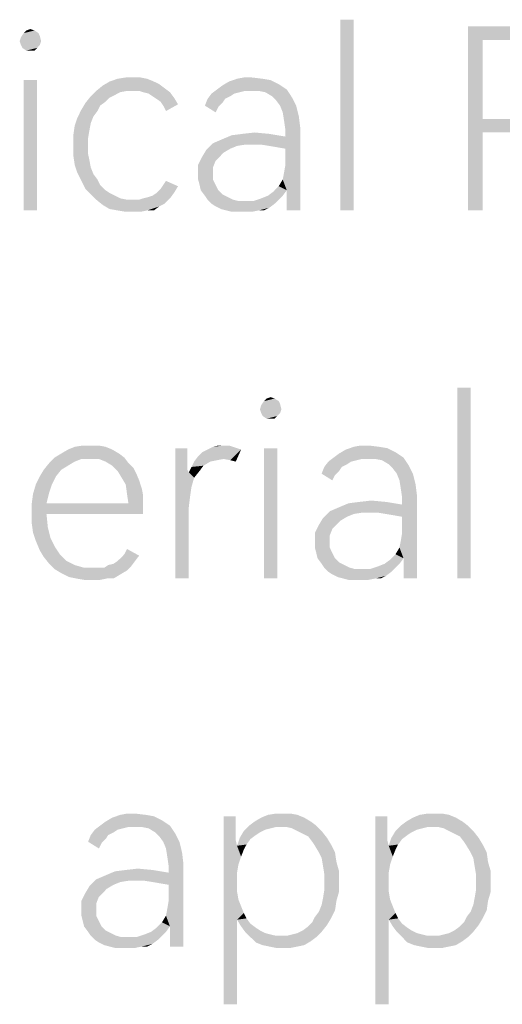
# Model space of a CAD drawing. Header units: millimetres. Extents: x 0 to 297, y 0 to 210.
# Tile 11 of 122: x 13.38 to 18.63, y 22.75 to 33.45. Entities that reach past the tile are written whole.
import ezdxf

# ---------------------------------------------------------------- set-up
doc = ezdxf.new("R2010")
doc.units = ezdxf.units.MM
doc.header["$LTSCALE"] = 16.335
doc.layers.get('0').update_dxf_attribs({"linetype": 'CONTINUOUS'})

msp = doc.modelspace()

# ---------------------------------------------------------------- linework, layer by layer
at = {"color": 7, "linetype": 'CONTINUOUS'}
for points in [[(17.013, 33.452), (16.867, 31.379), (16.867, 33.452)], [(16.867, 31.379), (17.013, 33.452), (17.013, 31.379)], [(13.583, 33.306), (13.597, 33.277), (13.393, 33.262)], [(13.583, 33.306), (13.393, 33.262), (13.422, 33.306)], [(13.539, 33.335), (13.422, 33.306), (13.451, 33.335)], [(13.422, 33.306), (13.539, 33.335), (13.583, 33.306)], [(13.451, 33.335), (13.495, 33.35), (13.539, 33.335)], [(18.254, 33.379), (18.78, 33.379), (18.415, 33.233)], [(18.415, 33.233), (18.254, 31.379), (18.254, 33.379)], [(18.78, 33.379), (18.882, 33.364), (18.415, 33.233)], [(18.97, 33.364), (19.057, 33.335), (18.415, 33.233)], [(18.882, 33.364), (18.97, 33.364), (18.415, 33.233)], [(19.057, 33.335), (19.145, 33.306), (18.415, 33.233)], [(19.145, 33.306), (19.218, 33.262), (18.415, 33.233)], [(13.378, 33.218), (13.393, 33.262), (13.597, 33.277)], [(13.378, 33.218), (13.597, 33.277), (13.612, 33.218)], [(13.612, 33.218), (13.393, 33.175), (13.378, 33.218)], [(13.393, 33.175), (13.612, 33.218), (13.597, 33.175)], [(13.597, 33.175), (13.408, 33.145), (13.393, 33.175)], [(13.408, 33.145), (13.597, 33.175), (13.568, 33.145)], [(18.415, 33.233), (18.415, 32.372), (18.254, 31.379)], [(18.765, 33.233), (18.415, 33.233), (19.218, 33.262)], [(13.568, 33.145), (13.451, 33.116), (13.408, 33.145)], [(13.495, 33.116), (13.451, 33.116), (13.568, 33.145)], [(13.495, 33.116), (13.568, 33.145), (13.539, 33.116)], [(13.568, 32.795), (13.422, 31.379), (13.422, 32.795)], [(13.422, 31.379), (13.568, 32.795), (13.568, 31.379)], [(14.838, 32.78), (14.897, 32.751), (14.284, 32.737)], [(14.838, 32.78), (14.284, 32.737), (14.357, 32.78)], [(14.284, 32.737), (14.897, 32.751), (14.955, 32.707)], [(14.765, 32.81), (14.357, 32.78), (14.444, 32.81)], [(14.357, 32.78), (14.765, 32.81), (14.838, 32.78)], [(14.619, 32.824), (14.692, 32.824), (14.444, 32.81)], [(14.619, 32.824), (14.444, 32.81), (14.532, 32.824)], [(14.444, 32.81), (14.692, 32.824), (14.765, 32.81)], [(15.524, 32.693), (15.583, 32.737), (16.196, 32.751)], [(15.524, 32.693), (16.196, 32.751), (16.284, 32.693)], [(16.196, 32.751), (15.583, 32.737), (15.656, 32.78)], [(16.021, 32.81), (16.108, 32.795), (15.656, 32.78)], [(16.021, 32.81), (15.656, 32.78), (15.743, 32.81)], [(15.656, 32.78), (16.108, 32.795), (16.196, 32.751)], [(15.904, 32.824), (15.743, 32.81), (15.816, 32.824)], [(15.743, 32.81), (15.904, 32.824), (16.021, 32.81)], [(14.546, 32.678), (14.473, 32.664), (14.152, 32.62)], [(14.546, 32.678), (14.152, 32.62), (14.211, 32.678)], [(14.473, 32.664), (14.415, 32.634), (14.152, 32.62)], [(14.955, 32.707), (14.211, 32.678), (14.284, 32.737)], [(14.546, 32.678), (14.211, 32.678), (14.955, 32.707)], [(14.605, 32.678), (14.546, 32.678), (14.955, 32.707)], [(14.678, 32.678), (14.605, 32.678), (14.955, 32.707)], [(14.721, 32.664), (14.678, 32.678), (14.955, 32.707)], [(14.721, 32.664), (14.955, 32.707), (15.013, 32.664)], [(15.013, 32.664), (14.78, 32.649), (14.721, 32.664)], [(14.824, 32.62), (14.78, 32.649), (15.013, 32.664)], [(14.824, 32.62), (15.013, 32.664), (15.057, 32.605)], [(15.714, 32.649), (15.67, 32.62), (15.422, 32.591)], [(15.714, 32.649), (15.422, 32.591), (15.466, 32.649)], [(15.831, 32.678), (15.466, 32.649), (15.524, 32.693)], [(15.831, 32.678), (15.773, 32.664), (15.466, 32.649)], [(15.466, 32.649), (15.773, 32.664), (15.714, 32.649)], [(15.524, 32.693), (16.284, 32.693), (15.831, 32.678)], [(15.904, 32.678), (15.831, 32.678), (16.284, 32.693)], [(15.977, 32.678), (15.904, 32.678), (16.284, 32.693)], [(16.05, 32.664), (15.977, 32.678), (16.284, 32.693)], [(16.123, 32.62), (16.05, 32.664), (16.284, 32.693)], [(16.123, 32.62), (16.284, 32.693), (16.342, 32.605)], [(14.254, 32.518), (14.05, 32.474), (14.094, 32.547)], [(14.357, 32.605), (14.094, 32.547), (14.152, 32.62)], [(14.357, 32.605), (14.313, 32.561), (14.094, 32.547)], [(14.094, 32.547), (14.313, 32.561), (14.254, 32.518)], [(14.152, 32.62), (14.415, 32.634), (14.357, 32.605)], [(15.057, 32.605), (14.867, 32.591), (14.824, 32.62)], [(14.911, 32.561), (14.867, 32.591), (15.057, 32.605)], [(14.911, 32.561), (15.057, 32.605), (15.101, 32.532)], [(15.101, 32.532), (14.94, 32.518), (14.911, 32.561)], [(14.94, 32.518), (15.101, 32.532), (14.97, 32.459)], [(15.612, 32.591), (15.583, 32.547), (15.393, 32.518)], [(15.612, 32.591), (15.393, 32.518), (15.422, 32.591)], [(15.393, 32.518), (15.583, 32.547), (15.539, 32.503)], [(15.422, 32.591), (15.67, 32.62), (15.612, 32.591)], [(16.342, 32.605), (16.167, 32.576), (16.123, 32.62)], [(16.211, 32.518), (16.167, 32.576), (16.342, 32.605)], [(16.211, 32.518), (16.342, 32.605), (16.386, 32.518)], [(14.225, 32.459), (14.006, 32.386), (14.05, 32.474)], [(14.225, 32.459), (14.181, 32.401), (14.006, 32.386)], [(14.05, 32.474), (14.254, 32.518), (14.225, 32.459)], [(15.539, 32.503), (15.51, 32.445), (15.393, 32.518)], [(16.386, 32.518), (16.24, 32.445), (16.211, 32.518)], [(16.24, 32.445), (16.386, 32.518), (16.415, 32.401)], [(16.415, 32.401), (16.254, 32.357), (16.24, 32.445)], [(14.152, 32.328), (13.977, 32.299), (14.006, 32.386)], [(13.977, 32.299), (14.152, 32.328), (14.138, 32.255)], [(14.006, 32.386), (14.181, 32.401), (14.152, 32.328)], [(16.254, 32.357), (16.415, 32.401), (16.43, 32.284)], [(16.43, 32.284), (16.269, 32.255), (16.254, 32.357)], [(18.415, 32.372), (18.415, 32.226), (18.254, 31.379)], [(18.765, 32.372), (19.218, 32.342), (18.415, 32.226)], [(18.415, 32.372), (18.765, 32.372), (18.415, 32.226)], [(19.218, 32.342), (19.13, 32.299), (18.415, 32.226)], [(14.138, 32.255), (13.962, 32.196), (13.977, 32.299)], [(13.962, 32.196), (14.138, 32.255), (14.123, 32.167)], [(16.094, 32.211), (15.685, 32.196), (15.802, 32.211)], [(15.685, 32.196), (16.094, 32.211), (16.269, 32.182)], [(15.802, 32.211), (15.933, 32.226), (16.094, 32.211)], [(16.181, 32.065), (16.269, 32.182), (16.43, 32.284)], [(16.269, 32.05), (16.181, 32.065), (16.43, 32.284)], [(16.24, 31.715), (16.254, 31.788), (16.43, 32.284)], [(16.284, 31.598), (16.24, 31.715), (16.43, 32.284)], [(16.254, 31.788), (16.269, 31.875), (16.43, 32.284)], [(16.269, 32.182), (16.269, 32.255), (16.43, 32.284)], [(16.269, 31.875), (16.269, 32.05), (16.43, 32.284)], [(16.284, 31.466), (16.284, 31.598), (16.43, 32.284)], [(16.284, 31.379), (16.284, 31.466), (16.43, 32.284)], [(16.284, 31.379), (16.43, 32.284), (16.43, 31.379)], [(18.254, 31.379), (18.415, 32.226), (18.415, 31.379)], [(19.13, 32.299), (19.028, 32.269), (18.415, 32.226)], [(19.028, 32.269), (18.853, 32.24), (18.415, 32.226)], [(18.78, 32.226), (18.415, 32.226), (18.853, 32.24)], [(14.123, 32.167), (13.962, 32.08), (13.962, 32.196)], [(13.962, 32.08), (14.123, 32.167), (14.123, 32.08)], [(15.831, 32.094), (15.408, 32.036), (15.481, 32.109)], [(15.481, 32.109), (15.583, 32.153), (16.269, 32.182)], [(15.831, 32.094), (15.481, 32.109), (16.269, 32.182)], [(16.269, 32.182), (15.583, 32.153), (15.685, 32.196)], [(15.933, 32.094), (15.831, 32.094), (16.269, 32.182)], [(16.006, 32.094), (15.933, 32.094), (16.269, 32.182)], [(16.094, 32.08), (16.006, 32.094), (16.269, 32.182)], [(16.181, 32.065), (16.094, 32.08), (16.269, 32.182)], [(14.123, 32.08), (14.123, 31.992), (13.962, 31.977)], [(14.123, 32.08), (13.962, 31.977), (13.962, 32.08)], [(15.597, 32.007), (15.364, 31.963), (15.408, 32.036)], [(15.364, 31.963), (15.597, 32.007), (15.554, 31.963)], [(15.831, 32.094), (15.743, 32.08), (15.408, 32.036)], [(15.743, 32.08), (15.67, 32.05), (15.408, 32.036)], [(15.408, 32.036), (15.67, 32.05), (15.597, 32.007)], [(13.962, 31.977), (14.123, 31.992), (14.138, 31.919)], [(14.138, 31.919), (13.977, 31.875), (13.962, 31.977)], [(13.977, 31.875), (14.138, 31.919), (14.152, 31.846)], [(15.554, 31.963), (15.51, 31.919), (15.32, 31.875)], [(15.554, 31.963), (15.32, 31.875), (15.364, 31.963)], [(15.32, 31.875), (15.51, 31.919), (15.481, 31.846)], [(14.152, 31.846), (14.006, 31.788), (13.977, 31.875)], [(14.006, 31.788), (14.152, 31.846), (14.181, 31.773)], [(14.181, 31.773), (14.05, 31.7), (14.006, 31.788)], [(15.481, 31.846), (15.32, 31.773), (15.32, 31.875)], [(15.32, 31.773), (15.481, 31.846), (15.481, 31.773)], [(14.181, 31.773), (14.225, 31.715), (14.05, 31.7)], [(14.05, 31.7), (14.225, 31.715), (14.254, 31.656)], [(14.254, 31.656), (14.094, 31.612), (14.05, 31.7)], [(14.94, 31.656), (14.97, 31.7), (15.101, 31.642)], [(15.481, 31.773), (15.32, 31.715), (15.32, 31.773)], [(15.32, 31.715), (15.481, 31.773), (15.481, 31.715)], [(15.481, 31.715), (15.335, 31.656), (15.32, 31.715)], [(15.335, 31.656), (15.481, 31.715), (15.51, 31.656)], [(16.284, 31.598), (16.196, 31.642), (16.24, 31.715)], [(14.094, 31.612), (14.254, 31.656), (14.313, 31.598)], [(14.313, 31.598), (14.152, 31.554), (14.094, 31.612)], [(14.313, 31.598), (14.357, 31.569), (14.152, 31.554)], [(14.152, 31.554), (14.357, 31.569), (14.415, 31.539)], [(14.721, 31.51), (14.78, 31.525), (15.057, 31.569)], [(14.721, 31.51), (15.057, 31.569), (15.013, 31.51)], [(14.78, 31.525), (14.824, 31.539), (15.057, 31.569)], [(15.057, 31.569), (14.824, 31.539), (14.867, 31.569)], [(14.867, 31.569), (14.911, 31.612), (15.101, 31.642)], [(14.867, 31.569), (15.101, 31.642), (15.057, 31.569)], [(15.101, 31.642), (14.911, 31.612), (14.94, 31.656)], [(15.51, 31.656), (15.349, 31.598), (15.335, 31.656)], [(15.349, 31.598), (15.51, 31.656), (15.539, 31.598)], [(15.539, 31.598), (15.393, 31.539), (15.349, 31.598)], [(15.539, 31.598), (15.583, 31.554), (15.393, 31.539)], [(16.079, 31.539), (16.138, 31.583), (16.284, 31.598)], [(16.079, 31.539), (16.284, 31.598), (16.24, 31.539)], [(16.284, 31.598), (16.138, 31.583), (16.196, 31.642)], [(14.415, 31.539), (14.211, 31.496), (14.152, 31.554)], [(14.415, 31.539), (14.473, 31.51), (14.211, 31.496)], [(14.211, 31.496), (14.473, 31.51), (14.546, 31.496)], [(14.546, 31.496), (14.284, 31.437), (14.211, 31.496)], [(14.678, 31.496), (14.955, 31.452), (14.284, 31.437)], [(14.605, 31.496), (14.678, 31.496), (14.284, 31.437)], [(14.546, 31.496), (14.605, 31.496), (14.284, 31.437)], [(15.013, 31.51), (14.678, 31.496), (14.721, 31.51)], [(14.678, 31.496), (15.013, 31.51), (14.955, 31.452)], [(15.393, 31.539), (15.583, 31.554), (15.641, 31.525)], [(15.641, 31.525), (15.422, 31.496), (15.393, 31.539)], [(15.422, 31.496), (15.641, 31.525), (15.7, 31.496)], [(15.7, 31.496), (15.466, 31.452), (15.422, 31.496)], [(15.7, 31.496), (15.758, 31.481), (15.466, 31.452)], [(15.466, 31.452), (15.919, 31.481), (16.196, 31.496)], [(15.466, 31.452), (16.196, 31.496), (16.152, 31.452)], [(15.831, 31.481), (15.919, 31.481), (15.466, 31.452)], [(15.758, 31.481), (15.831, 31.481), (15.466, 31.452)], [(16.196, 31.496), (15.919, 31.481), (16.006, 31.51)], [(16.24, 31.539), (16.006, 31.51), (16.079, 31.539)], [(16.006, 31.51), (16.24, 31.539), (16.196, 31.496)], [(14.284, 31.437), (14.955, 31.452), (14.897, 31.423)], [(14.897, 31.423), (14.357, 31.394), (14.284, 31.437)], [(14.444, 31.379), (14.357, 31.394), (14.897, 31.423)], [(14.765, 31.379), (14.444, 31.379), (14.897, 31.423)], [(14.765, 31.379), (14.532, 31.364), (14.444, 31.379)], [(14.619, 31.364), (14.532, 31.364), (14.765, 31.379)], [(14.619, 31.364), (14.765, 31.379), (14.692, 31.364)], [(14.765, 31.379), (14.897, 31.423), (14.838, 31.379)], [(16.152, 31.452), (15.51, 31.423), (15.466, 31.452)], [(15.51, 31.423), (16.152, 31.452), (16.094, 31.408)], [(16.094, 31.408), (15.568, 31.394), (15.51, 31.423)], [(15.627, 31.379), (15.568, 31.394), (16.094, 31.408)], [(15.977, 31.379), (15.627, 31.379), (16.094, 31.408)], [(15.977, 31.379), (15.685, 31.364), (15.627, 31.379)], [(15.758, 31.364), (15.685, 31.364), (15.977, 31.379)], [(15.816, 31.364), (15.758, 31.364), (15.977, 31.379)], [(15.816, 31.364), (15.977, 31.379), (15.904, 31.364)], [(15.977, 31.379), (16.094, 31.408), (16.035, 31.379)], [(18.284, 29.452), (18.138, 27.379), (18.138, 29.452)], [(18.138, 27.379), (18.284, 29.452), (18.284, 27.379)], [(16.152, 29.335), (16.035, 29.306), (16.065, 29.335)], [(16.035, 29.306), (16.152, 29.335), (16.196, 29.306)], [(16.065, 29.335), (16.108, 29.35), (16.152, 29.335)], [(15.992, 29.218), (16.006, 29.262), (16.211, 29.277)], [(15.992, 29.218), (16.211, 29.277), (16.225, 29.218)], [(16.225, 29.218), (16.006, 29.175), (15.992, 29.218)], [(16.196, 29.306), (16.211, 29.277), (16.006, 29.262)], [(16.196, 29.306), (16.006, 29.262), (16.035, 29.306)], [(16.006, 29.175), (16.225, 29.218), (16.211, 29.175)], [(16.211, 29.175), (16.021, 29.145), (16.006, 29.175)], [(16.021, 29.145), (16.211, 29.175), (16.181, 29.145)], [(16.181, 29.145), (16.065, 29.116), (16.021, 29.145)], [(16.108, 29.116), (16.065, 29.116), (16.181, 29.145)], [(16.108, 29.116), (16.181, 29.145), (16.152, 29.116)], [(14.313, 28.81), (13.904, 28.78), (13.977, 28.81)], [(13.904, 28.78), (14.313, 28.81), (14.386, 28.78)], [(14.152, 28.824), (14.24, 28.824), (13.977, 28.81)], [(14.152, 28.824), (13.977, 28.81), (14.065, 28.824)], [(13.977, 28.81), (14.24, 28.824), (14.313, 28.81)], [(15.203, 28.795), (15.203, 28.693), (15.072, 27.379)], [(15.203, 28.795), (15.072, 27.379), (15.072, 28.795)], [(15.7, 28.81), (15.743, 28.795), (15.422, 28.78)], [(15.7, 28.81), (15.422, 28.78), (15.481, 28.81)], [(15.422, 28.78), (15.743, 28.795), (15.787, 28.78)], [(15.597, 28.824), (15.656, 28.824), (15.481, 28.81)], [(15.597, 28.824), (15.481, 28.81), (15.539, 28.824)], [(15.481, 28.81), (15.656, 28.824), (15.7, 28.81)], [(16.181, 28.795), (16.035, 27.379), (16.035, 28.795)], [(16.035, 27.379), (16.181, 28.795), (16.181, 27.379)], [(17.291, 28.81), (17.378, 28.795), (16.926, 28.78)], [(17.291, 28.81), (16.926, 28.78), (17.013, 28.81)], [(16.926, 28.78), (17.378, 28.795), (17.466, 28.751)], [(17.174, 28.824), (17.013, 28.81), (17.086, 28.824)], [(17.013, 28.81), (17.174, 28.824), (17.291, 28.81)], [(14.05, 28.678), (13.7, 28.634), (13.758, 28.693)], [(14.05, 28.678), (13.977, 28.649), (13.7, 28.634)], [(14.459, 28.737), (13.758, 28.693), (13.831, 28.737)], [(13.758, 28.693), (14.459, 28.737), (14.517, 28.693)], [(13.758, 28.693), (14.517, 28.693), (14.05, 28.678)], [(14.386, 28.78), (13.831, 28.737), (13.904, 28.78)], [(13.831, 28.737), (14.386, 28.78), (14.459, 28.737)], [(14.138, 28.678), (14.05, 28.678), (14.517, 28.693)], [(14.24, 28.678), (14.138, 28.678), (14.517, 28.693)], [(14.313, 28.649), (14.24, 28.678), (14.517, 28.693)], [(14.313, 28.649), (14.517, 28.693), (14.561, 28.634)], [(15.203, 28.693), (15.203, 28.62), (15.072, 27.379)], [(15.597, 28.678), (15.276, 28.649), (15.32, 28.707)], [(15.597, 28.678), (15.524, 28.664), (15.276, 28.649)], [(15.32, 28.707), (15.364, 28.751), (15.787, 28.78)], [(15.597, 28.678), (15.32, 28.707), (15.787, 28.78)], [(15.787, 28.78), (15.364, 28.751), (15.422, 28.78)], [(15.67, 28.664), (15.597, 28.678), (15.787, 28.78)], [(15.67, 28.664), (15.787, 28.78), (15.729, 28.649)], [(17.101, 28.678), (16.736, 28.649), (16.794, 28.693)], [(17.101, 28.678), (17.043, 28.664), (16.736, 28.649)], [(16.794, 28.693), (16.853, 28.737), (17.466, 28.751)], [(16.794, 28.693), (17.466, 28.751), (17.554, 28.693)], [(16.794, 28.693), (17.554, 28.693), (17.101, 28.678)], [(17.466, 28.751), (16.853, 28.737), (16.926, 28.78)], [(17.174, 28.678), (17.101, 28.678), (17.554, 28.693)], [(17.247, 28.678), (17.174, 28.678), (17.554, 28.693)], [(17.32, 28.664), (17.247, 28.678), (17.554, 28.693)], [(17.393, 28.62), (17.32, 28.664), (17.554, 28.693)], [(17.393, 28.62), (17.554, 28.693), (17.612, 28.605)], [(13.904, 28.605), (13.641, 28.561), (13.7, 28.634)], [(13.641, 28.561), (13.904, 28.605), (13.831, 28.561)], [(13.7, 28.634), (13.977, 28.649), (13.904, 28.605)], [(14.561, 28.634), (14.386, 28.605), (14.313, 28.649)], [(14.386, 28.605), (14.561, 28.634), (14.619, 28.576)], [(14.619, 28.576), (14.444, 28.547), (14.386, 28.605)], [(14.444, 28.547), (14.619, 28.576), (14.648, 28.518)], [(15.203, 28.62), (15.203, 28.561), (15.072, 27.379)], [(15.335, 28.547), (15.218, 28.532), (15.247, 28.591)], [(15.451, 28.649), (15.378, 28.605), (15.247, 28.591)], [(15.451, 28.649), (15.247, 28.591), (15.276, 28.649)], [(15.247, 28.591), (15.378, 28.605), (15.335, 28.547)], [(15.276, 28.649), (15.524, 28.664), (15.451, 28.649)], [(16.882, 28.591), (16.853, 28.547), (16.663, 28.518)], [(16.882, 28.591), (16.663, 28.518), (16.692, 28.591)], [(16.984, 28.649), (16.94, 28.62), (16.692, 28.591)], [(16.984, 28.649), (16.692, 28.591), (16.736, 28.649)], [(16.692, 28.591), (16.94, 28.62), (16.882, 28.591)], [(16.736, 28.649), (17.043, 28.664), (16.984, 28.649)], [(17.612, 28.605), (17.437, 28.576), (17.393, 28.62)], [(17.481, 28.518), (17.437, 28.576), (17.612, 28.605)], [(17.481, 28.518), (17.612, 28.605), (17.656, 28.518)], [(13.773, 28.488), (13.554, 28.401), (13.597, 28.488)], [(13.554, 28.401), (13.773, 28.488), (13.729, 28.401)], [(13.831, 28.561), (13.597, 28.488), (13.641, 28.561)], [(13.597, 28.488), (13.831, 28.561), (13.773, 28.488)], [(14.648, 28.518), (14.488, 28.474), (14.444, 28.547)], [(14.488, 28.474), (14.648, 28.518), (14.678, 28.445)], [(14.678, 28.445), (14.532, 28.401), (14.488, 28.474)], [(15.203, 28.561), (15.218, 28.532), (15.072, 27.379)], [(15.218, 28.532), (15.247, 28.372), (15.072, 27.379)], [(15.218, 28.532), (15.335, 28.547), (15.276, 28.474)], [(15.218, 28.532), (15.276, 28.474), (15.247, 28.372)], [(16.663, 28.518), (16.853, 28.547), (16.809, 28.503)], [(16.809, 28.503), (16.78, 28.445), (16.663, 28.518)], [(17.656, 28.518), (17.51, 28.445), (17.481, 28.518)], [(17.51, 28.445), (17.656, 28.518), (17.685, 28.401)], [(13.729, 28.401), (13.7, 28.313), (13.524, 28.299)], [(13.729, 28.401), (13.524, 28.299), (13.554, 28.401)], [(14.532, 28.401), (14.678, 28.445), (14.707, 28.357)], [(14.707, 28.357), (14.546, 28.299), (14.532, 28.401)], [(14.546, 28.299), (14.707, 28.357), (14.721, 28.284)], [(15.247, 28.372), (15.232, 28.269), (15.072, 27.379)], [(17.685, 28.401), (17.524, 28.357), (17.51, 28.445)], [(17.524, 28.357), (17.685, 28.401), (17.7, 28.284)], [(17.7, 28.284), (17.539, 28.255), (17.524, 28.357)], [(13.51, 28.196), (13.524, 28.299), (13.7, 28.313)], [(13.51, 28.196), (13.7, 28.313), (13.67, 28.196)], [(14.721, 28.284), (14.561, 28.196), (14.546, 28.299)], [(14.561, 28.196), (14.721, 28.284), (14.721, 28.196)], [(15.232, 28.269), (15.218, 28.153), (15.072, 27.379)], [(17.451, 28.065), (17.539, 28.182), (17.7, 28.284)], [(17.539, 28.05), (17.451, 28.065), (17.7, 28.284)], [(17.51, 27.715), (17.524, 27.788), (17.7, 28.284)], [(17.554, 27.598), (17.51, 27.715), (17.7, 28.284)], [(17.524, 27.788), (17.539, 27.875), (17.7, 28.284)], [(17.539, 28.182), (17.539, 28.255), (17.7, 28.284)], [(17.539, 27.875), (17.539, 28.05), (17.7, 28.284)], [(17.554, 27.466), (17.554, 27.598), (17.7, 28.284)], [(17.554, 27.379), (17.554, 27.466), (17.7, 28.284)], [(17.554, 27.379), (17.7, 28.284), (17.7, 27.379)], [(14.561, 28.196), (14.721, 28.196), (13.51, 28.094)], [(13.67, 28.196), (14.561, 28.196), (13.51, 28.094)], [(13.67, 28.196), (13.51, 28.094), (13.51, 28.196)], [(13.67, 28.08), (13.51, 28.094), (14.721, 28.196)], [(13.67, 28.08), (14.721, 28.196), (14.721, 28.08)], [(15.072, 27.379), (15.218, 28.153), (15.218, 27.379)], [(16.751, 28.109), (16.853, 28.153), (17.539, 28.182)], [(17.101, 28.094), (16.751, 28.109), (17.539, 28.182)], [(17.539, 28.182), (16.853, 28.153), (16.955, 28.196)], [(17.364, 28.211), (16.955, 28.196), (17.072, 28.211)], [(16.955, 28.196), (17.364, 28.211), (17.539, 28.182)], [(17.072, 28.211), (17.203, 28.226), (17.364, 28.211)], [(17.203, 28.094), (17.101, 28.094), (17.539, 28.182)], [(17.276, 28.094), (17.203, 28.094), (17.539, 28.182)], [(17.364, 28.08), (17.276, 28.094), (17.539, 28.182)], [(17.451, 28.065), (17.364, 28.08), (17.539, 28.182)], [(13.67, 28.08), (13.51, 27.977), (13.51, 28.094)], [(13.51, 27.977), (13.67, 28.08), (13.685, 27.934)], [(17.101, 28.094), (16.678, 28.036), (16.751, 28.109)], [(17.101, 28.094), (17.013, 28.08), (16.678, 28.036)], [(17.013, 28.08), (16.94, 28.05), (16.678, 28.036)], [(16.678, 28.036), (16.94, 28.05), (16.867, 28.007)], [(13.685, 27.934), (13.524, 27.875), (13.51, 27.977)], [(13.524, 27.875), (13.685, 27.934), (13.714, 27.817)], [(16.824, 27.963), (16.78, 27.919), (16.59, 27.875)], [(16.824, 27.963), (16.59, 27.875), (16.634, 27.963)], [(16.867, 28.007), (16.634, 27.963), (16.678, 28.036)], [(16.634, 27.963), (16.867, 28.007), (16.824, 27.963)], [(13.714, 27.817), (13.554, 27.788), (13.524, 27.875)], [(16.59, 27.875), (16.78, 27.919), (16.751, 27.846)], [(16.751, 27.846), (16.59, 27.773), (16.59, 27.875)], [(16.59, 27.773), (16.751, 27.846), (16.751, 27.773)], [(13.554, 27.788), (13.714, 27.817), (13.758, 27.729)], [(13.758, 27.729), (13.597, 27.685), (13.554, 27.788)], [(13.597, 27.685), (13.758, 27.729), (13.816, 27.642)], [(16.751, 27.773), (16.59, 27.715), (16.59, 27.773)], [(16.59, 27.715), (16.751, 27.773), (16.751, 27.715)], [(13.816, 27.642), (13.641, 27.612), (13.597, 27.685)], [(13.641, 27.612), (13.816, 27.642), (13.889, 27.569)], [(13.889, 27.569), (13.7, 27.539), (13.641, 27.612)], [(14.444, 27.569), (14.488, 27.612), (14.678, 27.627)], [(14.444, 27.569), (14.678, 27.627), (14.634, 27.569)], [(14.678, 27.627), (14.488, 27.612), (14.517, 27.642)], [(14.517, 27.642), (14.546, 27.7), (14.678, 27.627)], [(16.751, 27.715), (16.605, 27.656), (16.59, 27.715)], [(16.605, 27.656), (16.751, 27.715), (16.78, 27.656)], [(16.78, 27.656), (16.619, 27.598), (16.605, 27.656)], [(16.619, 27.598), (16.78, 27.656), (16.809, 27.598)], [(17.554, 27.598), (17.408, 27.583), (17.466, 27.642)], [(17.554, 27.598), (17.466, 27.642), (17.51, 27.715)], [(13.7, 27.539), (13.889, 27.569), (13.977, 27.525)], [(13.977, 27.525), (13.758, 27.481), (13.7, 27.539)], [(13.977, 27.525), (14.079, 27.496), (13.758, 27.481)], [(14.59, 27.51), (14.298, 27.496), (14.342, 27.525)], [(14.298, 27.496), (14.59, 27.51), (14.546, 27.466)], [(14.342, 27.525), (14.4, 27.539), (14.634, 27.569)], [(14.342, 27.525), (14.634, 27.569), (14.59, 27.51)], [(14.634, 27.569), (14.4, 27.539), (14.444, 27.569)], [(16.809, 27.598), (16.663, 27.539), (16.619, 27.598)], [(16.809, 27.598), (16.853, 27.554), (16.663, 27.539)], [(16.663, 27.539), (16.853, 27.554), (16.911, 27.525)], [(16.911, 27.525), (16.692, 27.496), (16.663, 27.539)], [(16.692, 27.496), (16.911, 27.525), (16.97, 27.496)], [(17.466, 27.496), (17.189, 27.481), (17.276, 27.51)], [(17.51, 27.539), (17.276, 27.51), (17.349, 27.539)], [(17.276, 27.51), (17.51, 27.539), (17.466, 27.496)], [(17.349, 27.539), (17.408, 27.583), (17.554, 27.598)], [(17.349, 27.539), (17.554, 27.598), (17.51, 27.539)], [(14.24, 27.496), (14.298, 27.496), (13.758, 27.481)], [(14.181, 27.496), (14.24, 27.496), (13.758, 27.481)], [(14.079, 27.496), (14.181, 27.496), (13.758, 27.481)], [(14.546, 27.466), (13.758, 27.481), (14.298, 27.496)], [(14.546, 27.466), (13.831, 27.437), (13.758, 27.481)], [(13.831, 27.437), (14.546, 27.466), (14.473, 27.423)], [(14.473, 27.423), (13.919, 27.394), (13.831, 27.437)], [(13.992, 27.379), (13.919, 27.394), (14.473, 27.423)], [(14.327, 27.379), (13.992, 27.379), (14.473, 27.423)], [(14.327, 27.379), (14.473, 27.423), (14.4, 27.379)], [(16.97, 27.496), (16.736, 27.452), (16.692, 27.496)], [(16.97, 27.496), (17.028, 27.481), (16.736, 27.452)], [(16.736, 27.452), (17.189, 27.481), (17.466, 27.496)], [(16.736, 27.452), (17.466, 27.496), (17.422, 27.452)], [(17.101, 27.481), (17.189, 27.481), (16.736, 27.452)], [(17.028, 27.481), (17.101, 27.481), (16.736, 27.452)], [(17.422, 27.452), (16.78, 27.423), (16.736, 27.452)], [(16.78, 27.423), (17.422, 27.452), (17.364, 27.408)], [(17.364, 27.408), (16.838, 27.394), (16.78, 27.423)], [(16.897, 27.379), (16.838, 27.394), (17.364, 27.408)], [(17.247, 27.379), (16.897, 27.379), (17.364, 27.408)], [(17.247, 27.379), (17.364, 27.408), (17.305, 27.379)], [(14.327, 27.379), (14.079, 27.364), (13.992, 27.379)], [(14.167, 27.364), (14.079, 27.364), (14.327, 27.379)], [(14.167, 27.364), (14.327, 27.379), (14.254, 27.364)], [(17.247, 27.379), (16.955, 27.364), (16.897, 27.379)], [(17.028, 27.364), (16.955, 27.364), (17.247, 27.379)], [(17.086, 27.364), (17.028, 27.364), (17.247, 27.379)], [(17.086, 27.364), (17.247, 27.379), (17.174, 27.364)], [(14.254, 24.693), (14.313, 24.737), (14.926, 24.751)], [(14.254, 24.693), (14.926, 24.751), (15.013, 24.693)], [(14.926, 24.751), (14.313, 24.737), (14.386, 24.78)], [(14.751, 24.81), (14.838, 24.795), (14.386, 24.78)], [(14.751, 24.81), (14.386, 24.78), (14.473, 24.81)], [(14.386, 24.78), (14.838, 24.795), (14.926, 24.751)], [(14.634, 24.824), (14.473, 24.81), (14.546, 24.824)], [(14.473, 24.81), (14.634, 24.824), (14.751, 24.81)], [(15.729, 24.795), (15.729, 24.678), (15.597, 22.751)], [(15.729, 24.795), (15.597, 22.751), (15.597, 24.795)], [(16.546, 24.737), (15.875, 24.693), (15.933, 24.737)], [(15.875, 24.693), (16.546, 24.737), (16.605, 24.693)], [(16.473, 24.78), (15.933, 24.737), (16.006, 24.78)], [(15.933, 24.737), (16.473, 24.78), (16.546, 24.737)], [(16.4, 24.81), (16.006, 24.78), (16.079, 24.81)], [(16.006, 24.78), (16.4, 24.81), (16.473, 24.78)], [(16.24, 24.824), (16.327, 24.824), (16.079, 24.81)], [(16.24, 24.824), (16.079, 24.81), (16.167, 24.824)], [(16.079, 24.81), (16.327, 24.824), (16.4, 24.81)], [(17.378, 24.795), (17.378, 24.678), (17.247, 22.751)], [(17.378, 24.795), (17.247, 22.751), (17.247, 24.795)], [(18.196, 24.737), (17.524, 24.693), (17.583, 24.737)], [(17.524, 24.693), (18.196, 24.737), (18.254, 24.693)], [(18.123, 24.78), (17.583, 24.737), (17.656, 24.78)], [(17.583, 24.737), (18.123, 24.78), (18.196, 24.737)], [(18.05, 24.81), (17.656, 24.78), (17.729, 24.81)], [(17.656, 24.78), (18.05, 24.81), (18.123, 24.78)], [(17.889, 24.824), (17.977, 24.824), (17.729, 24.81)], [(17.889, 24.824), (17.729, 24.81), (17.816, 24.824)], [(17.729, 24.81), (17.977, 24.824), (18.05, 24.81)], [(14.444, 24.649), (14.4, 24.62), (14.152, 24.591)], [(14.444, 24.649), (14.152, 24.591), (14.196, 24.649)], [(14.152, 24.591), (14.4, 24.62), (14.342, 24.591)], [(14.561, 24.678), (14.196, 24.649), (14.254, 24.693)], [(14.561, 24.678), (14.503, 24.664), (14.196, 24.649)], [(14.196, 24.649), (14.503, 24.664), (14.444, 24.649)], [(14.254, 24.693), (15.013, 24.693), (14.561, 24.678)], [(14.634, 24.678), (14.561, 24.678), (15.013, 24.693)], [(14.707, 24.678), (14.634, 24.678), (15.013, 24.693)], [(14.78, 24.664), (14.707, 24.678), (15.013, 24.693)], [(14.853, 24.62), (14.78, 24.664), (15.013, 24.693)], [(14.853, 24.62), (15.013, 24.693), (15.072, 24.605)], [(15.072, 24.605), (14.897, 24.576), (14.853, 24.62)], [(15.729, 24.678), (15.729, 24.591), (15.597, 22.751)], [(15.992, 24.62), (15.773, 24.561), (15.816, 24.634)], [(15.992, 24.62), (15.948, 24.591), (15.773, 24.561)], [(16.167, 24.678), (15.816, 24.634), (15.875, 24.693)], [(16.167, 24.678), (16.108, 24.664), (15.816, 24.634)], [(16.108, 24.664), (16.05, 24.649), (15.816, 24.634)], [(15.816, 24.634), (16.05, 24.649), (15.992, 24.62)], [(15.875, 24.693), (16.605, 24.693), (16.167, 24.678)], [(16.225, 24.678), (16.167, 24.678), (16.605, 24.693)], [(16.284, 24.678), (16.225, 24.678), (16.605, 24.693)], [(16.342, 24.664), (16.284, 24.678), (16.605, 24.693)], [(16.4, 24.634), (16.342, 24.664), (16.605, 24.693)], [(16.4, 24.634), (16.605, 24.693), (16.663, 24.634)], [(16.663, 24.634), (16.459, 24.605), (16.4, 24.634)], [(16.517, 24.576), (16.459, 24.605), (16.663, 24.634)], [(16.517, 24.576), (16.663, 24.634), (16.721, 24.561)], [(17.378, 24.678), (17.378, 24.591), (17.247, 22.751)], [(17.641, 24.62), (17.422, 24.561), (17.466, 24.634)], [(17.641, 24.62), (17.597, 24.591), (17.422, 24.561)], [(17.816, 24.678), (17.466, 24.634), (17.524, 24.693)], [(17.816, 24.678), (17.758, 24.664), (17.466, 24.634)], [(17.758, 24.664), (17.7, 24.649), (17.466, 24.634)], [(17.466, 24.634), (17.7, 24.649), (17.641, 24.62)], [(17.524, 24.693), (18.254, 24.693), (17.816, 24.678)], [(17.875, 24.678), (17.816, 24.678), (18.254, 24.693)], [(17.933, 24.678), (17.875, 24.678), (18.254, 24.693)], [(17.992, 24.664), (17.933, 24.678), (18.254, 24.693)], [(18.05, 24.634), (17.992, 24.664), (18.254, 24.693)], [(18.05, 24.634), (18.254, 24.693), (18.313, 24.634)], [(18.313, 24.634), (18.108, 24.605), (18.05, 24.634)], [(18.167, 24.576), (18.108, 24.605), (18.313, 24.634)], [(18.167, 24.576), (18.313, 24.634), (18.371, 24.561)], [(14.342, 24.591), (14.313, 24.547), (14.123, 24.518)], [(14.342, 24.591), (14.123, 24.518), (14.152, 24.591)], [(14.123, 24.518), (14.313, 24.547), (14.269, 24.503)], [(14.269, 24.503), (14.24, 24.445), (14.123, 24.518)], [(14.94, 24.518), (14.897, 24.576), (15.072, 24.605)], [(14.94, 24.518), (15.072, 24.605), (15.116, 24.518)], [(15.116, 24.518), (14.97, 24.445), (14.94, 24.518)], [(14.97, 24.445), (15.116, 24.518), (15.145, 24.401)], [(15.729, 24.591), (15.729, 24.532), (15.597, 22.751)], [(15.729, 24.532), (15.743, 24.474), (15.597, 22.751)], [(15.889, 24.547), (15.743, 24.474), (15.773, 24.561)], [(15.889, 24.547), (15.846, 24.488), (15.743, 24.474)], [(15.773, 24.561), (15.948, 24.591), (15.889, 24.547)], [(16.721, 24.561), (16.561, 24.518), (16.517, 24.576)], [(16.561, 24.518), (16.721, 24.561), (16.765, 24.488)], [(16.765, 24.488), (16.59, 24.474), (16.561, 24.518)], [(17.378, 24.591), (17.378, 24.532), (17.247, 22.751)], [(17.378, 24.532), (17.393, 24.474), (17.247, 22.751)], [(17.539, 24.547), (17.393, 24.474), (17.422, 24.561)], [(17.539, 24.547), (17.495, 24.488), (17.393, 24.474)], [(17.422, 24.561), (17.597, 24.591), (17.539, 24.547)], [(18.371, 24.561), (18.211, 24.518), (18.167, 24.576)], [(18.211, 24.518), (18.371, 24.561), (18.415, 24.488)], [(18.415, 24.488), (18.24, 24.474), (18.211, 24.518)], [(15.145, 24.401), (14.984, 24.357), (14.97, 24.445)], [(14.984, 24.357), (15.145, 24.401), (15.159, 24.284)], [(15.743, 24.474), (15.743, 24.182), (15.597, 22.751)], [(15.743, 24.474), (15.846, 24.488), (15.816, 24.43)], [(15.743, 24.474), (15.816, 24.43), (15.787, 24.357)], [(15.743, 24.474), (15.787, 24.357), (15.758, 24.269)], [(15.743, 24.474), (15.758, 24.269), (15.743, 24.182)], [(16.634, 24.401), (16.59, 24.474), (16.765, 24.488)], [(16.634, 24.401), (16.765, 24.488), (16.809, 24.401)], [(16.809, 24.401), (16.663, 24.342), (16.634, 24.401)], [(16.663, 24.342), (16.809, 24.401), (16.824, 24.299)], [(17.393, 24.474), (17.393, 24.182), (17.247, 22.751)], [(17.393, 24.474), (17.495, 24.488), (17.466, 24.43)], [(17.393, 24.474), (17.466, 24.43), (17.437, 24.357)], [(17.393, 24.474), (17.437, 24.357), (17.408, 24.269)], [(17.393, 24.474), (17.408, 24.269), (17.393, 24.182)], [(18.284, 24.401), (18.24, 24.474), (18.415, 24.488)], [(18.284, 24.401), (18.415, 24.488), (18.459, 24.401)], [(18.459, 24.401), (18.313, 24.342), (18.284, 24.401)], [(18.313, 24.342), (18.459, 24.401), (18.473, 24.299)], [(15.159, 24.284), (14.999, 24.255), (14.984, 24.357)], [(16.824, 24.299), (16.678, 24.255), (16.663, 24.342)], [(16.678, 24.255), (16.824, 24.299), (16.853, 24.196)], [(18.473, 24.299), (18.327, 24.255), (18.313, 24.342)], [(18.327, 24.255), (18.473, 24.299), (18.503, 24.196)], [(14.999, 24.182), (14.313, 24.153), (14.415, 24.196)], [(14.824, 24.211), (14.415, 24.196), (14.532, 24.211)], [(14.415, 24.196), (14.824, 24.211), (14.999, 24.182)], [(14.532, 24.211), (14.663, 24.226), (14.824, 24.211)], [(14.911, 24.065), (14.999, 24.182), (15.159, 24.284)], [(14.999, 24.05), (14.911, 24.065), (15.159, 24.284)], [(14.97, 23.715), (14.984, 23.788), (15.159, 24.284)], [(15.013, 23.598), (14.97, 23.715), (15.159, 24.284)], [(14.984, 23.788), (14.999, 23.875), (15.159, 24.284)], [(14.999, 24.182), (14.999, 24.255), (15.159, 24.284)], [(14.999, 23.875), (14.999, 24.05), (15.159, 24.284)], [(15.013, 23.466), (15.013, 23.598), (15.159, 24.284)], [(15.013, 23.379), (15.013, 23.466), (15.159, 24.284)], [(15.013, 23.379), (15.159, 24.284), (15.159, 23.379)], [(16.853, 24.196), (16.692, 24.167), (16.678, 24.255)], [(16.692, 24.08), (16.692, 24.167), (16.853, 24.196)], [(16.692, 24.08), (16.853, 24.196), (16.853, 24.08)], [(18.503, 24.196), (18.342, 24.167), (18.327, 24.255)], [(18.342, 24.08), (18.342, 24.167), (18.503, 24.196)], [(18.342, 24.08), (18.503, 24.196), (18.503, 24.08)], [(14.561, 24.094), (14.138, 24.036), (14.211, 24.109)], [(14.561, 24.094), (14.473, 24.08), (14.138, 24.036)], [(14.473, 24.08), (14.4, 24.05), (14.138, 24.036)], [(14.211, 24.109), (14.313, 24.153), (14.999, 24.182)], [(14.561, 24.094), (14.211, 24.109), (14.999, 24.182)], [(14.663, 24.094), (14.561, 24.094), (14.999, 24.182)], [(14.736, 24.094), (14.663, 24.094), (14.999, 24.182)], [(14.824, 24.08), (14.736, 24.094), (14.999, 24.182)], [(14.911, 24.065), (14.824, 24.08), (14.999, 24.182)], [(15.743, 24.182), (15.743, 24.08), (15.597, 22.751)], [(15.743, 24.08), (15.743, 23.977), (15.597, 22.751)], [(16.853, 24.08), (16.692, 23.992), (16.692, 24.08)], [(16.692, 23.992), (16.853, 24.08), (16.853, 23.977)], [(17.393, 24.182), (17.393, 24.08), (17.247, 22.751)], [(17.393, 24.08), (17.393, 23.977), (17.247, 22.751)], [(18.503, 24.08), (18.342, 23.992), (18.342, 24.08)], [(18.342, 23.992), (18.503, 24.08), (18.503, 23.977)], [(14.327, 24.007), (14.094, 23.963), (14.138, 24.036)], [(14.094, 23.963), (14.327, 24.007), (14.284, 23.963)], [(14.138, 24.036), (14.4, 24.05), (14.327, 24.007)], [(15.743, 23.977), (15.758, 23.89), (15.597, 22.751)], [(16.853, 23.977), (16.678, 23.904), (16.692, 23.992)], [(16.678, 23.904), (16.853, 23.977), (16.824, 23.875)], [(17.393, 23.977), (17.408, 23.89), (17.247, 22.751)], [(18.503, 23.977), (18.327, 23.904), (18.342, 23.992)], [(18.327, 23.904), (18.503, 23.977), (18.473, 23.875)], [(14.284, 23.963), (14.24, 23.919), (14.05, 23.875)], [(14.284, 23.963), (14.05, 23.875), (14.094, 23.963)], [(14.05, 23.875), (14.24, 23.919), (14.211, 23.846)], [(14.211, 23.846), (14.05, 23.773), (14.05, 23.875)], [(15.758, 23.89), (15.743, 23.671), (15.597, 22.751)], [(15.758, 23.89), (15.787, 23.817), (15.743, 23.671)], [(16.824, 23.875), (16.663, 23.831), (16.678, 23.904)], [(16.663, 23.831), (16.824, 23.875), (16.809, 23.773)], [(17.408, 23.89), (17.393, 23.671), (17.247, 22.751)], [(17.408, 23.89), (17.437, 23.817), (17.393, 23.671)], [(18.473, 23.875), (18.313, 23.831), (18.327, 23.904)], [(18.313, 23.831), (18.473, 23.875), (18.459, 23.773)], [(14.05, 23.773), (14.211, 23.846), (14.211, 23.773)], [(14.211, 23.773), (14.05, 23.715), (14.05, 23.773)], [(14.05, 23.715), (14.211, 23.773), (14.211, 23.715)], [(15.787, 23.817), (15.816, 23.744), (15.743, 23.671)], [(16.59, 23.7), (16.634, 23.758), (16.809, 23.773)], [(16.59, 23.7), (16.809, 23.773), (16.765, 23.685)], [(16.809, 23.773), (16.634, 23.758), (16.663, 23.831)], [(17.437, 23.817), (17.466, 23.744), (17.393, 23.671)], [(18.24, 23.7), (18.284, 23.758), (18.459, 23.773)], [(18.24, 23.7), (18.459, 23.773), (18.415, 23.685)], [(18.459, 23.773), (18.284, 23.758), (18.313, 23.831)], [(14.211, 23.715), (14.065, 23.656), (14.05, 23.715)], [(14.065, 23.656), (14.211, 23.715), (14.24, 23.656)], [(14.24, 23.656), (14.079, 23.598), (14.065, 23.656)], [(14.079, 23.598), (14.24, 23.656), (14.269, 23.598)], [(15.013, 23.598), (14.926, 23.642), (14.97, 23.715)], [(15.597, 22.751), (15.743, 23.671), (15.743, 22.751)], [(15.816, 23.744), (15.846, 23.685), (15.743, 23.671)], [(15.743, 23.671), (15.846, 23.685), (15.889, 23.627)], [(15.889, 23.627), (15.787, 23.598), (15.743, 23.671)], [(16.765, 23.685), (16.561, 23.642), (16.59, 23.7)], [(16.561, 23.642), (16.765, 23.685), (16.721, 23.612)], [(17.247, 22.751), (17.393, 23.671), (17.393, 22.751)], [(17.466, 23.744), (17.495, 23.685), (17.393, 23.671)], [(17.393, 23.671), (17.495, 23.685), (17.539, 23.627)], [(17.539, 23.627), (17.437, 23.598), (17.393, 23.671)], [(18.415, 23.685), (18.211, 23.642), (18.24, 23.7)], [(18.211, 23.642), (18.415, 23.685), (18.371, 23.612)], [(14.269, 23.598), (14.123, 23.539), (14.079, 23.598)], [(14.269, 23.598), (14.313, 23.554), (14.123, 23.539)], [(14.123, 23.539), (14.313, 23.554), (14.371, 23.525)], [(14.809, 23.539), (14.867, 23.583), (15.013, 23.598)], [(14.809, 23.539), (15.013, 23.598), (14.97, 23.539)], [(15.013, 23.598), (14.867, 23.583), (14.926, 23.642)], [(15.787, 23.598), (15.889, 23.627), (15.948, 23.583)], [(15.948, 23.583), (15.831, 23.539), (15.787, 23.598)], [(15.948, 23.583), (15.992, 23.554), (15.831, 23.539)], [(15.831, 23.539), (15.992, 23.554), (16.05, 23.525)], [(16.663, 23.539), (16.4, 23.525), (16.459, 23.554)], [(16.459, 23.554), (16.517, 23.598), (16.721, 23.612)], [(16.459, 23.554), (16.721, 23.612), (16.663, 23.539)], [(16.721, 23.612), (16.517, 23.598), (16.561, 23.642)], [(17.437, 23.598), (17.539, 23.627), (17.597, 23.583)], [(17.597, 23.583), (17.481, 23.539), (17.437, 23.598)], [(17.597, 23.583), (17.641, 23.554), (17.481, 23.539)], [(17.481, 23.539), (17.641, 23.554), (17.7, 23.525)], [(18.313, 23.539), (18.05, 23.525), (18.108, 23.554)], [(18.108, 23.554), (18.167, 23.598), (18.371, 23.612)], [(18.108, 23.554), (18.371, 23.612), (18.313, 23.539)], [(18.371, 23.612), (18.167, 23.598), (18.211, 23.642)], [(14.371, 23.525), (14.152, 23.496), (14.123, 23.539)], [(14.152, 23.496), (14.371, 23.525), (14.43, 23.496)], [(14.43, 23.496), (14.196, 23.452), (14.152, 23.496)], [(14.43, 23.496), (14.488, 23.481), (14.196, 23.452)], [(14.196, 23.452), (14.648, 23.481), (14.926, 23.496)], [(14.196, 23.452), (14.926, 23.496), (14.882, 23.452)], [(14.561, 23.481), (14.648, 23.481), (14.196, 23.452)], [(14.488, 23.481), (14.561, 23.481), (14.196, 23.452)], [(14.882, 23.452), (14.24, 23.423), (14.196, 23.452)], [(14.24, 23.423), (14.882, 23.452), (14.824, 23.408)], [(14.926, 23.496), (14.648, 23.481), (14.736, 23.51)], [(14.97, 23.539), (14.736, 23.51), (14.809, 23.539)], [(14.736, 23.51), (14.97, 23.539), (14.926, 23.496)], [(16.05, 23.525), (15.889, 23.481), (15.831, 23.539)], [(16.05, 23.525), (16.108, 23.51), (15.889, 23.481)], [(16.108, 23.51), (16.167, 23.496), (15.889, 23.481)], [(16.225, 23.496), (16.284, 23.496), (15.889, 23.481)], [(16.167, 23.496), (16.225, 23.496), (15.889, 23.481)], [(16.605, 23.481), (15.889, 23.481), (16.284, 23.496)], [(16.605, 23.481), (15.948, 23.423), (15.889, 23.481)], [(16.605, 23.481), (16.546, 23.437), (15.948, 23.423)], [(16.021, 23.394), (15.948, 23.423), (16.546, 23.437)], [(16.021, 23.394), (16.546, 23.437), (16.473, 23.394)], [(16.284, 23.496), (16.342, 23.51), (16.663, 23.539)], [(16.284, 23.496), (16.663, 23.539), (16.605, 23.481)], [(16.342, 23.51), (16.4, 23.525), (16.663, 23.539)], [(17.7, 23.525), (17.539, 23.481), (17.481, 23.539)], [(17.7, 23.525), (17.758, 23.51), (17.539, 23.481)], [(17.758, 23.51), (17.816, 23.496), (17.539, 23.481)], [(17.875, 23.496), (17.933, 23.496), (17.539, 23.481)], [(17.816, 23.496), (17.875, 23.496), (17.539, 23.481)], [(18.254, 23.481), (17.539, 23.481), (17.933, 23.496)], [(18.254, 23.481), (17.597, 23.423), (17.539, 23.481)], [(18.254, 23.481), (18.196, 23.437), (17.597, 23.423)], [(17.67, 23.394), (17.597, 23.423), (18.196, 23.437)], [(17.67, 23.394), (18.196, 23.437), (18.123, 23.394)], [(17.933, 23.496), (17.992, 23.51), (18.313, 23.539)], [(17.933, 23.496), (18.313, 23.539), (18.254, 23.481)], [(17.992, 23.51), (18.05, 23.525), (18.313, 23.539)], [(14.824, 23.408), (14.298, 23.394), (14.24, 23.423)], [(14.357, 23.379), (14.298, 23.394), (14.824, 23.408)], [(14.707, 23.379), (14.357, 23.379), (14.824, 23.408)], [(14.707, 23.379), (14.415, 23.364), (14.357, 23.379)], [(14.488, 23.364), (14.415, 23.364), (14.707, 23.379)], [(14.546, 23.364), (14.488, 23.364), (14.707, 23.379)], [(14.546, 23.364), (14.707, 23.379), (14.634, 23.364)], [(14.707, 23.379), (14.824, 23.408), (14.765, 23.379)], [(16.473, 23.394), (16.094, 23.379), (16.021, 23.394)], [(16.094, 23.379), (16.473, 23.394), (16.4, 23.379)], [(16.4, 23.379), (16.167, 23.364), (16.094, 23.379)], [(16.24, 23.364), (16.167, 23.364), (16.4, 23.379)], [(16.24, 23.364), (16.4, 23.379), (16.327, 23.364)], [(18.123, 23.394), (17.743, 23.379), (17.67, 23.394)], [(17.743, 23.379), (18.123, 23.394), (18.05, 23.379)], [(18.05, 23.379), (17.816, 23.364), (17.743, 23.379)], [(17.889, 23.364), (17.816, 23.364), (18.05, 23.379)], [(17.889, 23.364), (18.05, 23.379), (17.977, 23.364)]]:
    msp.add_solid(points, dxfattribs=at)

doc.saveas('drawing.dxf')
